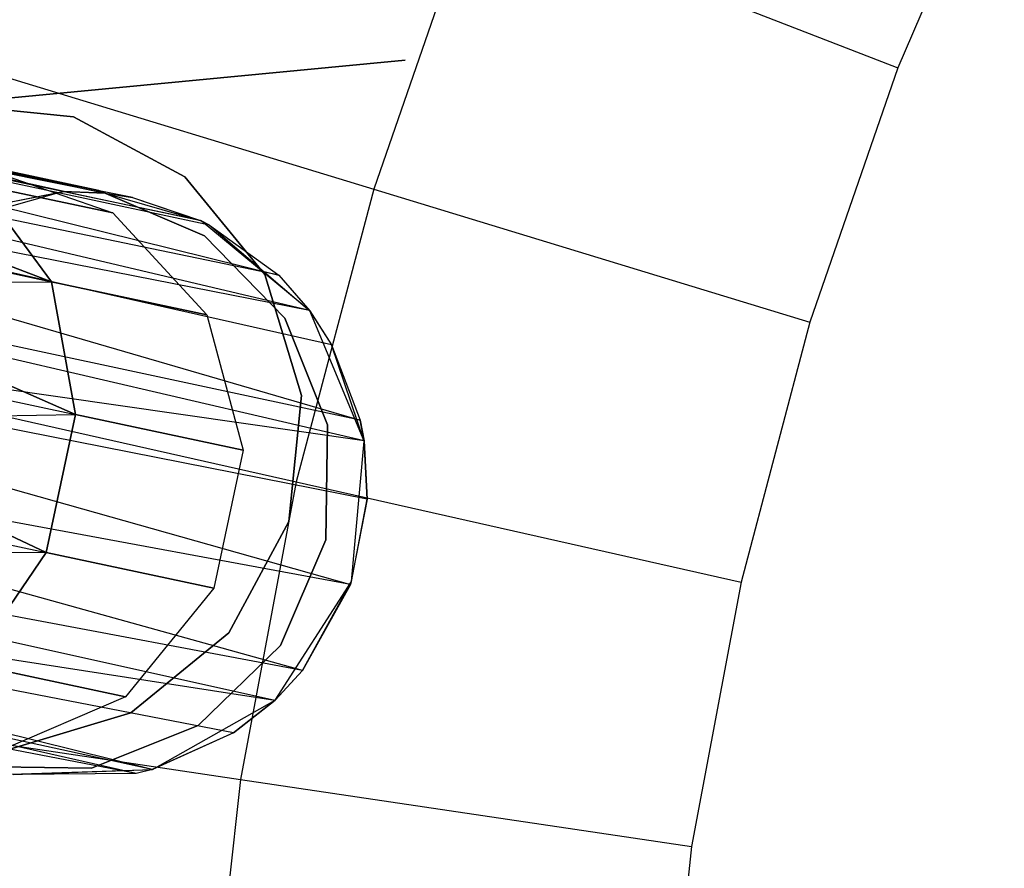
# Model space of a CAD drawing. Extents: x 0.3 to 7.1, y -3.38 to 3.38.
# Tile 128 of 256: x 2.25 to 2.58, y 0.17 to 0.46. Entities that reach past the tile are written whole.
import ezdxf

# ---------------------------------------------------------------- set-up
doc = ezdxf.new("R2010")
doc.units = 0
doc.header["$LTSCALE"] = 2.54
doc.layers.get('0').update_dxf_attribs({"linetype": 'CONTINUOUS'})

# ---------------------------------------------------------------- blocks, each defined once
blk = doc.blocks.new('SINGLES_B_BB_STL')
at = {"color": 0}
for p, q in [((2.57988, 0.53039, 5.4454), (2.54376, 0.44649, 5.4454)), ((2.57988, 0.53039, 5.4454), (2.54376, 0.44649, 5.4454)), ((2.39948, 0.50239, 5.32719), (2.36592, 0.40524, 5.32719)), ((2.39948, 0.50239, 5.32719), (2.36592, 0.40524, 5.32719)), ((2.39948, 0.50239, 5.32719), (2.54376, 0.44649, 5.4454)), ((2.39948, 0.50239, 5.32719), (2.54376, 0.44649, 5.4454)), ((1.97278, 0.46812, 41.57321), (2.27483, 0.40388, 41.70694)), ((2.26093, 0.40444, 41.71655), (1.97278, 0.46812, 41.57321)), ((2.26093, 0.40444, 41.71655), (1.97278, 0.46812, 41.57321)), ((1.97278, 0.46812, 41.57321), (2.27483, 0.40388, 41.70694)), ((1.98799, 0.46171, 41.54115), (2.33369, 0.37601, 41.66237)), ((2.27483, 0.40388, 41.70694), (1.98799, 0.46171, 41.54115)), ((2.28407, 0.40241, 41.70038), (1.98799, 0.46171, 41.54115)), ((2.27483, 0.40388, 41.70694), (1.98799, 0.46171, 41.54115)), ((2.3071, 0.39463, 41.68339), (1.98799, 0.46171, 41.54115)), ((2.28407, 0.40241, 41.70038), (1.98799, 0.46171, 41.54115)), ((2.3071, 0.39463, 41.68339), (1.98799, 0.46171, 41.54115)), ((2.31022, 0.39306, 41.68102), (1.98799, 0.46171, 41.54115)), ((2.31022, 0.39306, 41.68102), (1.98799, 0.46171, 41.54115)), ((1.98799, 0.46171, 41.54115), (2.33369, 0.37601, 41.66237)), ((2.37656, 0.4491, 41.9), (2.11186, 0.42361, 41.9)), ((2.11186, 0.42361, 41.7), (2.37656, 0.4491, 41.7)), ((2.37656, 0.4491, 41.9), (2.22135, 0.43411, 41.9)), ((2.37656, 0.4491, 41.7), (2.22135, 0.43411, 41.7)), ((2.22604, 0.44785, 5.19861), (2.36592, 0.40524, 5.32719)), ((2.22604, 0.44785, 5.19861), (2.36592, 0.40524, 5.32719)), ((2.33369, 0.37601, 41.66237), (1.99821, 0.44567, 41.51479)), ((2.33369, 0.37601, 41.66237), (1.99821, 0.44567, 41.51479)), ((2.3441, 0.36408, 41.65345), (1.99821, 0.44567, 41.51479)), ((2.3441, 0.36408, 41.65345), (1.99821, 0.44567, 41.51479)), ((2.54376, 0.44649, 5.4454), (2.51394, 0.36016, 5.4454)), ((2.54376, 0.44649, 5.4454), (2.51394, 0.36016, 5.4454)), ((2.00242, 0.43128, 41.50071), (2.36127, 0.32687, 41.6362)), ((2.3441, 0.36408, 41.65345), (2.00242, 0.43128, 41.50071)), ((2.3441, 0.36408, 41.65345), (2.00242, 0.43128, 41.50071)), ((2.35157, 0.35242, 41.64662), (2.00242, 0.43128, 41.50071)), ((2.35157, 0.35242, 41.64662), (2.00242, 0.43128, 41.50071)), ((2.00242, 0.43128, 41.50071), (2.36127, 0.32687, 41.6362)), ((2.22135, 0.43411, 41.9), (2.26405, 0.42981, 41.9)), ((2.26405, 0.42981, 41.7), (2.22135, 0.43411, 41.7)), ((2.26405, 0.42981, 41.7), (2.22135, 0.43411, 41.7)), ((2.22135, 0.43411, 41.9), (2.26405, 0.42981, 41.9)), ((2.26405, 0.42981, 41.9), (2.30186, 0.4095, 41.9)), ((2.30186, 0.4095, 41.7), (2.26405, 0.42981, 41.7)), ((2.26405, 0.42981, 41.7), (2.26405, 0.42981, 41.9)), ((2.26405, 0.42981, 41.7), (2.26405, 0.42981, 41.9)), ((2.30186, 0.4095, 41.7), (2.26405, 0.42981, 41.7)), ((2.26405, 0.42981, 41.9), (2.30186, 0.4095, 41.9)), ((2.17962, 0.42462, 14.22658), (2.27269, 0.40483, 14.22658)), ((2.27269, 0.40483, 14.02658), (2.17962, 0.42462, 14.02658)), ((2.17962, 0.42462, 14.22658), (2.27269, 0.40483, 14.22658)), ((2.27269, 0.40483, 14.02658), (2.17962, 0.42462, 14.02658)), ((2.25658, 0.37382, 13.95819), (2.15765, 0.41119, 13.89833)), ((2.15765, 0.41119, 14.36293), (2.25658, 0.37382, 14.30308)), ((2.25658, 0.37382, 13.95819), (2.15765, 0.41119, 13.89833)), ((2.15765, 0.41119, 14.36293), (2.25658, 0.37382, 14.30308)), ((2.23325, 0.41247, 14.08851), (2.27734, 0.3972, 14.07785)), ((2.23325, 0.41247, 14.17276), (2.27734, 0.3972, 14.18341)), ((2.23325, 0.41247, 14.08851), (2.27734, 0.3972, 14.07785)), ((2.23325, 0.41247, 14.17276), (2.27734, 0.3972, 14.18341)), ((2.30186, 0.4095, 41.9), (2.32901, 0.37626, 41.9)), ((2.32901, 0.37626, 41.7), (2.30186, 0.4095, 41.7)), ((2.30186, 0.4095, 41.7), (2.30186, 0.4095, 41.9)), ((2.30186, 0.4095, 41.7), (2.30186, 0.4095, 41.9)), ((2.32901, 0.37626, 41.7), (2.30186, 0.4095, 41.7)), ((2.30186, 0.4095, 41.9), (2.32901, 0.37626, 41.9)), ((2.26058, 0.40443, 41.90698), (2.2145, 0.39149, 41.90698)), ((2.26058, 0.40443, 41.90698), (2.2145, 0.39149, 41.90698)), ((2.22953, 0.39843, 41.73706), (2.26093, 0.40444, 41.71655)), ((2.22953, 0.39843, 41.73706), (2.26093, 0.40444, 41.71655)), ((2.22953, 0.39843, 41.73706), (2.26058, 0.40443, 41.90698)), ((2.22953, 0.39843, 41.73706), (2.26058, 0.40443, 41.90698)), ((2.23223, 0.40679, 13.9829), (2.25658, 0.37382, 13.95819)), ((2.25658, 0.37382, 14.30308), (2.23223, 0.40679, 14.27836)), ((2.27734, 0.3972, 14.07785), (2.23223, 0.40679, 13.9829)), ((2.27734, 0.3972, 14.07785), (2.23223, 0.40679, 13.9829)), ((2.23223, 0.40679, 13.9829), (2.25658, 0.37382, 13.95819)), ((2.23223, 0.40679, 14.27836), (2.27734, 0.3972, 14.18341)), ((2.23223, 0.40679, 14.27836), (2.27734, 0.3972, 14.18341)), ((2.25658, 0.37382, 14.30308), (2.23223, 0.40679, 14.27836)), ((2.26093, 0.40444, 41.71655), (2.26058, 0.40443, 41.90698)), ((2.26093, 0.40444, 41.71655), (2.26058, 0.40443, 41.90698)), ((2.3074, 0.39448, 41.90698), (2.26058, 0.40443, 41.90698)), ((2.27483, 0.40388, 41.70694), (2.26058, 0.40443, 41.90698)), ((2.3074, 0.39448, 41.90698), (2.26058, 0.40443, 41.90698)), ((2.27483, 0.40388, 41.70694), (2.26058, 0.40443, 41.90698)), ((2.26093, 0.40444, 41.71655), (2.27483, 0.40388, 41.70694)), ((2.26093, 0.40444, 41.71655), (2.27483, 0.40388, 41.70694)), ((2.27269, 0.40483, 14.22658), (2.30854, 0.38943, 14.22658)), ((2.30854, 0.38943, 14.02658), (2.27269, 0.40483, 14.02658)), ((2.27269, 0.40483, 14.02658), (2.27269, 0.40483, 14.22658)), ((2.27269, 0.40483, 14.02658), (2.27269, 0.40483, 14.22658)), ((2.30854, 0.38943, 14.02658), (2.27269, 0.40483, 14.02658)), ((2.27269, 0.40483, 14.22658), (2.30854, 0.38943, 14.22658)), ((2.36592, 0.40524, 5.32719), (2.33962, 0.30589, 5.32719)), ((2.36592, 0.40524, 5.32719), (2.33962, 0.30589, 5.32719)), ((2.36592, 0.40524, 5.32719), (2.51394, 0.36016, 5.4454)), ((2.36592, 0.40524, 5.32719), (2.51394, 0.36016, 5.4454)), ((2.36127, 0.32687, 41.6362), (2.00507, 0.4032, 41.48405)), ((2.36127, 0.32687, 41.6362), (2.00507, 0.4032, 41.48405)), ((2.36262, 0.31983, 41.63424), (2.00507, 0.4032, 41.48405)), ((2.36262, 0.31983, 41.63424), (2.00507, 0.4032, 41.48405)), ((2.27483, 0.40388, 41.70694), (2.28407, 0.40241, 41.70038)), ((2.27483, 0.40388, 41.70694), (2.28407, 0.40241, 41.70038)), ((2.27483, 0.40388, 41.70694), (2.3074, 0.39448, 41.90698)), ((2.27483, 0.40388, 41.70694), (2.3074, 0.39448, 41.90698)), ((2.28407, 0.40241, 41.70038), (2.3071, 0.39463, 41.68339)), ((2.28407, 0.40241, 41.70038), (2.3074, 0.39448, 41.90698)), ((2.28407, 0.40241, 41.70038), (2.3071, 0.39463, 41.68339)), ((2.28407, 0.40241, 41.70038), (2.3074, 0.39448, 41.90698)), ((2.27734, 0.3972, 14.07785), (2.30924, 0.36262, 14.06902)), ((2.27734, 0.3972, 14.18341), (2.27734, 0.3972, 14.07785)), ((2.27734, 0.3972, 14.18341), (2.27734, 0.3972, 14.07785)), ((2.27734, 0.3972, 14.18341), (2.30924, 0.36262, 14.19224)), ((2.27734, 0.3972, 14.07785), (2.30924, 0.36262, 14.06902)), ((2.27734, 0.3972, 14.18341), (2.30924, 0.36262, 14.19224)), ((2.3071, 0.39463, 41.68339), (2.31022, 0.39306, 41.68102)), ((2.3071, 0.39463, 41.68339), (2.31022, 0.39306, 41.68102)), ((2.3071, 0.39463, 41.68339), (2.3074, 0.39448, 41.90698)), ((2.3071, 0.39463, 41.68339), (2.3074, 0.39448, 41.90698)), ((2.34423, 0.36391, 41.90698), (2.3074, 0.39448, 41.90698)), ((2.31022, 0.39306, 41.68102), (2.3074, 0.39448, 41.90698)), ((2.34423, 0.36391, 41.90698), (2.3074, 0.39448, 41.90698)), ((2.31022, 0.39306, 41.68102), (2.3074, 0.39448, 41.90698)), ((2.16185, 0.39395, 13.88201), (2.25658, 0.37382, 13.95819)), ((2.16185, 0.39395, 13.88201), (2.25658, 0.37382, 13.95819)), ((2.16185, 0.39395, 14.37926), (2.25658, 0.37382, 14.30308)), ((2.16185, 0.39395, 14.37926), (2.25658, 0.37382, 14.30308)), ((2.31022, 0.39306, 41.68102), (2.33369, 0.37601, 41.66237)), ((2.31022, 0.39306, 41.68102), (2.33369, 0.37601, 41.66237)), ((2.31022, 0.39306, 41.68102), (2.34423, 0.36391, 41.90698)), ((2.31022, 0.39306, 41.68102), (2.34423, 0.36391, 41.90698)), ((2.30854, 0.38943, 14.22658), (2.33576, 0.36148, 14.22658)), ((2.33576, 0.36148, 14.02658), (2.30854, 0.38943, 14.02658)), ((2.30854, 0.38943, 14.02658), (2.30854, 0.38943, 14.22658)), ((2.30854, 0.38943, 14.02658), (2.30854, 0.38943, 14.22658)), ((2.33576, 0.36148, 14.02658), (2.30854, 0.38943, 14.02658)), ((2.30854, 0.38943, 14.22658), (2.33576, 0.36148, 14.22658)), ((2.32901, 0.37626, 41.9), (2.34138, 0.33516, 41.9)), ((2.34138, 0.33516, 41.7), (2.32901, 0.37626, 41.7)), ((2.32901, 0.37626, 41.7), (2.32901, 0.37626, 41.9)), ((2.32901, 0.37626, 41.7), (2.32901, 0.37626, 41.9)), ((2.34138, 0.33516, 41.7), (2.32901, 0.37626, 41.7)), ((2.32901, 0.37626, 41.9), (2.34138, 0.33516, 41.9)), ((2.33369, 0.37601, 41.66237), (2.3441, 0.36408, 41.65345)), ((2.33369, 0.37601, 41.66237), (2.3441, 0.36408, 41.65345)), ((2.33369, 0.37601, 41.66237), (2.34423, 0.36391, 41.90698)), ((2.33369, 0.37601, 41.66237), (2.34423, 0.36391, 41.90698)), ((2.00245, 0.37141, 41.47603), (2.35805, 0.27104, 41.63025)), ((2.36262, 0.31983, 41.63424), (2.00245, 0.37141, 41.47603)), ((2.36262, 0.31983, 41.63424), (2.00245, 0.37141, 41.47603)), ((2.3637, 0.29998, 41.63059), (2.00245, 0.37141, 41.47603)), ((2.3637, 0.29998, 41.63059), (2.00245, 0.37141, 41.47603)), ((2.00245, 0.37141, 41.47603), (2.35805, 0.27104, 41.63025)), ((2.16343, 0.37333, 13.86962), (2.25658, 0.37382, 13.95819)), ((2.16343, 0.37333, 13.86962), (2.25658, 0.37382, 13.95819)), ((2.16343, 0.37333, 14.39164), (2.25658, 0.37382, 14.30308)), ((2.16343, 0.37333, 14.39164), (2.25658, 0.37382, 14.30308)), ((2.26471, 0.32876, 13.94423), (2.16343, 0.37333, 13.86962)), ((2.16343, 0.37333, 14.39164), (2.26471, 0.32876, 14.31703)), ((2.26471, 0.32876, 13.94423), (2.16343, 0.37333, 13.86962)), ((2.16343, 0.37333, 14.39164), (2.26471, 0.32876, 14.31703)), ((2.25658, 0.37382, 13.95819), (2.26471, 0.32876, 13.94423)), ((2.26471, 0.32876, 14.31703), (2.25658, 0.37382, 14.30308)), ((2.30924, 0.36262, 14.06902), (2.25658, 0.37382, 13.95819)), ((2.30924, 0.36262, 14.06902), (2.25658, 0.37382, 13.95819)), ((2.25658, 0.37382, 13.95819), (2.26471, 0.32876, 13.94423)), ((2.25658, 0.37382, 14.30308), (2.30924, 0.36262, 14.19224)), ((2.25658, 0.37382, 14.30308), (2.30924, 0.36262, 14.19224)), ((2.26471, 0.32876, 14.31703), (2.25658, 0.37382, 14.30308)), ((2.30924, 0.36262, 14.06902), (2.32163, 0.31666, 14.06404)), ((2.30924, 0.36262, 14.19224), (2.30924, 0.36262, 14.06902)), ((2.30924, 0.36262, 14.19224), (2.30924, 0.36262, 14.06902)), ((2.30924, 0.36262, 14.19224), (2.32163, 0.31666, 14.19723)), ((2.30924, 0.36262, 14.06902), (2.32163, 0.31666, 14.06404)), ((2.30924, 0.36262, 14.19224), (2.32163, 0.31666, 14.19723)), ((2.33576, 0.36148, 14.22658), (2.35022, 0.32524, 14.22658)), ((2.35022, 0.32524, 14.02658), (2.33576, 0.36148, 14.02658)), ((2.33576, 0.36148, 14.02658), (2.33576, 0.36148, 14.22658)), ((2.33576, 0.36148, 14.02658), (2.33576, 0.36148, 14.22658)), ((2.35022, 0.32524, 14.02658), (2.33576, 0.36148, 14.02658)), ((2.33576, 0.36148, 14.22658), (2.35022, 0.32524, 14.22658)), ((2.3441, 0.36408, 41.65345), (2.35157, 0.35242, 41.64662)), ((2.34423, 0.36391, 41.90698), (2.3441, 0.36408, 41.65345)), ((2.34423, 0.36391, 41.90698), (2.3441, 0.36408, 41.65345)), ((2.3441, 0.36408, 41.65345), (2.35157, 0.35242, 41.64662)), ((2.36263, 0.31973, 41.90698), (2.34423, 0.36391, 41.90698)), ((2.34423, 0.36391, 41.90698), (2.35157, 0.35242, 41.64662)), ((2.34423, 0.36391, 41.90698), (2.35157, 0.35242, 41.64662)), ((2.36263, 0.31973, 41.90698), (2.34423, 0.36391, 41.90698)), ((2.51394, 0.36016, 5.4454), (2.49057, 0.27185, 5.4454)), ((2.51394, 0.36016, 5.4454), (2.49057, 0.27185, 5.4454)), ((2.35157, 0.35242, 41.64662), (2.36127, 0.32687, 41.6362)), ((2.36263, 0.31973, 41.90698), (2.35157, 0.35242, 41.64662)), ((2.36263, 0.31973, 41.90698), (2.35157, 0.35242, 41.64662)), ((2.35157, 0.35242, 41.64662), (2.36127, 0.32687, 41.6362)), ((2.16231, 0.35053, 13.86189), (2.26471, 0.32876, 13.94423)), ((2.16231, 0.35053, 13.86189), (2.26471, 0.32876, 13.94423)), ((2.16231, 0.35053, 14.39938), (2.26471, 0.32876, 14.31703)), ((2.16231, 0.35053, 14.39938), (2.26471, 0.32876, 14.31703)), ((2.35805, 0.27104, 41.63025), (1.99445, 0.33823, 41.47787)), ((2.35805, 0.27104, 41.63025), (1.99445, 0.33823, 41.47787)), ((2.34171, 0.24179, 41.63722), (1.99445, 0.33823, 41.47787)), ((2.34171, 0.24179, 41.63722), (1.99445, 0.33823, 41.47787)), ((2.19698, 0.33805, 5.19861), (2.33962, 0.30589, 5.32719)), ((2.19698, 0.33805, 5.19861), (2.33962, 0.30589, 5.32719)), ((2.34138, 0.33516, 41.9), (2.33708, 0.29246, 41.9)), ((2.33708, 0.29246, 41.7), (2.34138, 0.33516, 41.7)), ((2.33708, 0.29246, 41.7), (2.34138, 0.33516, 41.7)), ((2.34138, 0.33516, 41.9), (2.33708, 0.29246, 41.9)), ((2.34138, 0.33516, 41.7), (2.34138, 0.33516, 41.9)), ((2.34138, 0.33516, 41.7), (2.34138, 0.33516, 41.9)), ((2.15855, 0.32686, 13.85926), (2.26471, 0.32876, 13.94423)), ((2.15855, 0.32686, 13.85926), (2.26471, 0.32876, 13.94423)), ((2.15855, 0.32686, 14.40201), (2.26471, 0.32876, 14.31703)), ((2.15855, 0.32686, 14.40201), (2.26471, 0.32876, 14.31703)), ((2.26471, 0.32876, 13.94423), (2.25476, 0.28194, 13.94423)), ((2.25476, 0.28194, 14.31703), (2.26471, 0.32876, 14.31703)), ((2.26471, 0.32876, 13.94423), (2.25476, 0.28194, 13.94423)), ((2.25476, 0.28194, 14.31703), (2.26471, 0.32876, 14.31703)), ((2.32163, 0.31666, 14.06404), (2.26471, 0.32876, 13.94423)), ((2.32163, 0.31666, 14.06404), (2.26471, 0.32876, 13.94423)), ((2.26471, 0.32876, 14.31703), (2.32163, 0.31666, 14.19723)), ((2.26471, 0.32876, 14.31703), (2.32163, 0.31666, 14.19723)), ((2.25476, 0.28194, 13.94423), (2.15855, 0.32686, 13.85926)), ((2.15855, 0.32686, 14.40201), (2.25476, 0.28194, 14.31703)), ((2.25476, 0.28194, 13.94423), (2.15855, 0.32686, 13.85926)), ((2.15855, 0.32686, 14.40201), (2.25476, 0.28194, 14.31703)), ((2.35022, 0.32524, 14.22658), (2.34971, 0.28623, 14.22658)), ((2.34971, 0.28623, 14.02658), (2.35022, 0.32524, 14.02658)), ((2.34971, 0.28623, 14.02658), (2.35022, 0.32524, 14.02658)), ((2.35022, 0.32524, 14.22658), (2.34971, 0.28623, 14.22658)), ((2.35022, 0.32524, 14.02658), (2.35022, 0.32524, 14.22658)), ((2.35022, 0.32524, 14.02658), (2.35022, 0.32524, 14.22658)), ((2.36127, 0.32687, 41.6362), (2.36262, 0.31983, 41.63424)), ((2.36263, 0.31973, 41.90698), (2.36127, 0.32687, 41.6362)), ((2.36127, 0.32687, 41.6362), (2.36262, 0.31983, 41.63424)), ((2.36263, 0.31973, 41.90698), (2.36127, 0.32687, 41.6362)), ((2.3584, 0.27206, 41.90698), (2.36263, 0.31973, 41.90698)), ((2.3584, 0.27206, 41.90698), (2.36263, 0.31973, 41.90698)), ((2.36262, 0.31983, 41.63424), (2.3637, 0.29998, 41.63059)), ((2.36262, 0.31983, 41.63424), (2.3637, 0.29998, 41.63059)), ((2.36262, 0.31983, 41.63424), (2.36263, 0.31973, 41.90698)), ((2.36262, 0.31983, 41.63424), (2.36263, 0.31973, 41.90698)), ((2.3637, 0.29998, 41.63059), (2.36263, 0.31973, 41.90698)), ((2.3637, 0.29998, 41.63059), (2.36263, 0.31973, 41.90698)), ((2.32163, 0.31666, 14.06404), (2.31168, 0.26984, 14.06404)), ((2.32163, 0.31666, 14.19723), (2.31168, 0.26984, 14.19723)), ((2.32163, 0.31666, 14.06404), (2.31168, 0.26984, 14.06404)), ((2.32163, 0.31666, 14.19723), (2.31168, 0.26984, 14.19723)), ((2.32163, 0.31666, 14.19723), (2.32163, 0.31666, 14.06404)), ((2.32163, 0.31666, 14.19723), (2.32163, 0.31666, 14.06404)), ((2.34171, 0.24179, 41.63722), (1.98235, 0.30942, 41.48944)), ((2.34171, 0.24179, 41.63722), (1.98235, 0.30942, 41.48944)), ((2.33231, 0.23164, 41.6422), (1.98235, 0.30942, 41.48944)), ((2.33231, 0.23164, 41.6422), (1.98235, 0.30942, 41.48944)), ((2.33962, 0.30589, 5.32719), (2.32074, 0.20486, 5.32719)), ((2.33962, 0.30589, 5.32719), (2.32074, 0.20486, 5.32719)), ((2.33962, 0.30589, 5.32719), (2.49057, 0.27185, 5.4454)), ((2.33962, 0.30589, 5.32719), (2.49057, 0.27185, 5.4454)), ((2.15236, 0.30371, 13.86189), (2.25476, 0.28194, 13.94423)), ((2.15236, 0.30371, 13.86189), (2.25476, 0.28194, 13.94423)), ((2.15236, 0.30371, 14.39938), (2.25476, 0.28194, 14.31703)), ((2.15236, 0.30371, 14.39938), (2.25476, 0.28194, 14.31703)), ((2.3637, 0.29998, 41.63059), (2.35805, 0.27104, 41.63025)), ((2.3637, 0.29998, 41.63059), (2.35805, 0.27104, 41.63025)), ((2.3584, 0.27206, 41.90698), (2.3637, 0.29998, 41.63059)), ((2.3584, 0.27206, 41.90698), (2.3637, 0.29998, 41.63059)), ((2.33708, 0.29246, 41.9), (2.31677, 0.25465, 41.9)), ((2.31677, 0.25465, 41.7), (2.33708, 0.29246, 41.7)), ((2.31677, 0.25465, 41.7), (2.33708, 0.29246, 41.7)), ((2.33708, 0.29246, 41.9), (2.31677, 0.25465, 41.9)), ((2.33708, 0.29246, 41.7), (2.33708, 0.29246, 41.9)), ((2.33708, 0.29246, 41.7), (2.33708, 0.29246, 41.9)), ((2.33231, 0.23164, 41.6422), (1.96822, 0.28831, 41.50809)), ((2.31838, 0.22069, 41.65019), (1.96822, 0.28831, 41.50809)), ((2.33231, 0.23164, 41.6422), (1.96822, 0.28831, 41.50809)), ((2.31838, 0.22069, 41.65019), (1.96822, 0.28831, 41.50809)), ((2.29072, 0.20818, 41.66739), (1.96822, 0.28831, 41.50809)), ((2.29072, 0.20818, 41.66739), (1.96822, 0.28831, 41.50809)), ((2.34971, 0.28623, 14.22658), (2.33431, 0.25038, 14.22658)), ((2.33431, 0.25038, 14.02658), (2.34971, 0.28623, 14.02658)), ((2.33431, 0.25038, 14.02658), (2.34971, 0.28623, 14.02658)), ((2.34971, 0.28623, 14.22658), (2.33431, 0.25038, 14.22658)), ((2.34971, 0.28623, 14.02658), (2.34971, 0.28623, 14.22658)), ((2.34971, 0.28623, 14.02658), (2.34971, 0.28623, 14.22658)), ((2.14411, 0.28242, 13.86962), (2.25476, 0.28194, 13.94423)), ((2.14411, 0.28242, 13.86962), (2.25476, 0.28194, 13.94423)), ((2.14411, 0.28242, 14.39164), (2.25476, 0.28194, 14.31703)), ((2.14411, 0.28242, 14.39164), (2.25476, 0.28194, 14.31703)), ((2.25476, 0.28194, 13.94423), (2.22901, 0.24409, 13.95819)), ((2.22901, 0.24409, 14.30308), (2.25476, 0.28194, 14.31703)), ((2.25476, 0.28194, 13.94423), (2.22901, 0.24409, 13.95819)), ((2.22901, 0.24409, 14.30308), (2.25476, 0.28194, 14.31703)), ((2.31168, 0.26984, 14.06404), (2.25476, 0.28194, 13.94423)), ((2.31168, 0.26984, 14.06404), (2.25476, 0.28194, 13.94423)), ((2.25476, 0.28194, 14.31703), (2.31168, 0.26984, 14.19723)), ((2.25476, 0.28194, 14.31703), (2.31168, 0.26984, 14.19723)), ((2.29072, 0.20818, 41.66739), (1.96003, 0.28019, 41.52061)), ((2.29072, 0.20818, 41.66739), (1.96003, 0.28019, 41.52061)), ((2.28536, 0.20684, 41.67088), (1.96003, 0.28019, 41.52061)), ((2.28536, 0.20684, 41.67088), (1.96003, 0.28019, 41.52061)), ((2.28536, 0.20684, 41.67088), (1.94563, 0.27235, 41.54523)), ((2.28536, 0.20684, 41.67088), (1.94563, 0.27235, 41.54523)), ((2.33249, 0.23181, 41.90698), (2.3584, 0.27206, 41.90698)), ((2.33249, 0.23181, 41.90698), (2.3584, 0.27206, 41.90698)), ((2.34171, 0.24179, 41.63722), (2.3584, 0.27206, 41.90698)), ((2.34171, 0.24179, 41.63722), (2.3584, 0.27206, 41.90698)), ((2.35805, 0.27104, 41.63025), (2.34171, 0.24179, 41.63722)), ((2.35805, 0.27104, 41.63025), (2.34171, 0.24179, 41.63722)), ((2.35805, 0.27104, 41.63025), (2.3584, 0.27206, 41.90698)), ((2.35805, 0.27104, 41.63025), (2.3584, 0.27206, 41.90698)), ((2.49057, 0.27185, 5.4454), (2.47378, 0.18206, 5.4454)), ((2.49057, 0.27185, 5.4454), (2.47378, 0.18206, 5.4454)), ((2.31168, 0.26984, 14.06404), (2.28166, 0.2329, 14.06902)), ((2.31168, 0.26984, 14.19723), (2.28166, 0.2329, 14.19224)), ((2.31168, 0.26984, 14.06404), (2.28166, 0.2329, 14.06902)), ((2.31168, 0.26984, 14.19723), (2.28166, 0.2329, 14.19224)), ((2.31168, 0.26984, 14.19723), (2.31168, 0.26984, 14.06404)), ((2.31168, 0.26984, 14.19723), (2.31168, 0.26984, 14.06404)), ((2.31677, 0.25465, 41.9), (2.28353, 0.2275, 41.9)), ((2.28353, 0.2275, 41.7), (2.31677, 0.25465, 41.7)), ((2.28353, 0.2275, 41.7), (2.31677, 0.25465, 41.7)), ((2.31677, 0.25465, 41.9), (2.28353, 0.2275, 41.9)), ((2.31677, 0.25465, 41.7), (2.31677, 0.25465, 41.9)), ((2.31677, 0.25465, 41.7), (2.31677, 0.25465, 41.9)), ((2.33431, 0.25038, 14.22658), (2.30636, 0.22315, 14.22658)), ((2.30636, 0.22315, 14.02658), (2.33431, 0.25038, 14.02658)), ((2.30636, 0.22315, 14.02658), (2.33431, 0.25038, 14.02658)), ((2.33431, 0.25038, 14.22658), (2.30636, 0.22315, 14.22658)), ((2.33431, 0.25038, 14.02658), (2.33431, 0.25038, 14.22658)), ((2.33431, 0.25038, 14.02658), (2.33431, 0.25038, 14.22658)), ((2.28166, 0.2329, 14.06902), (2.22901, 0.24409, 13.95819)), ((2.28166, 0.2329, 14.06902), (2.22901, 0.24409, 13.95819)), ((2.22901, 0.24409, 14.30308), (2.28166, 0.2329, 14.19224)), ((2.22901, 0.24409, 14.30308), (2.28166, 0.2329, 14.19224)), ((2.34171, 0.24179, 41.63722), (2.33231, 0.23164, 41.6422)), ((2.34171, 0.24179, 41.63722), (2.33231, 0.23164, 41.6422)), ((2.33249, 0.23181, 41.90698), (2.34171, 0.24179, 41.63722)), ((2.33249, 0.23181, 41.90698), (2.34171, 0.24179, 41.63722)), ((2.28166, 0.2329, 14.06902), (2.23846, 0.21428, 14.07785)), ((2.28166, 0.2329, 14.19224), (2.23846, 0.21428, 14.18341)), ((2.28166, 0.2329, 14.06902), (2.23846, 0.21428, 14.07785)), ((2.28166, 0.2329, 14.19224), (2.23846, 0.21428, 14.18341)), ((2.28166, 0.2329, 14.19224), (2.28166, 0.2329, 14.06902)), ((2.28166, 0.2329, 14.19224), (2.28166, 0.2329, 14.06902)), ((2.29085, 0.20821, 41.90698), (2.33249, 0.23181, 41.90698)), ((2.29085, 0.20821, 41.90698), (2.33249, 0.23181, 41.90698)), ((2.31838, 0.22069, 41.65019), (2.33249, 0.23181, 41.90698)), ((2.31838, 0.22069, 41.65019), (2.33249, 0.23181, 41.90698)), ((2.33231, 0.23164, 41.6422), (2.31838, 0.22069, 41.65019)), ((2.33231, 0.23164, 41.6422), (2.31838, 0.22069, 41.65019)), ((2.33231, 0.23164, 41.6422), (2.33249, 0.23181, 41.90698)), ((2.33231, 0.23164, 41.6422), (2.33249, 0.23181, 41.90698)), ((2.28353, 0.2275, 41.9), (2.24243, 0.21513, 41.9)), ((2.24243, 0.21513, 41.7), (2.28353, 0.2275, 41.7)), ((2.24243, 0.21513, 41.7), (2.28353, 0.2275, 41.7)), ((2.28353, 0.2275, 41.9), (2.24243, 0.21513, 41.9)), ((2.28353, 0.2275, 41.7), (2.28353, 0.2275, 41.9)), ((2.28353, 0.2275, 41.7), (2.28353, 0.2275, 41.9)), ((2.17611, 0.2264, 5.19861), (2.32074, 0.20486, 5.32719)), ((2.17611, 0.2264, 5.19861), (2.32074, 0.20486, 5.32719)), ((2.30636, 0.22315, 14.22658), (2.27012, 0.20869, 14.22658)), ((2.27012, 0.20869, 14.02658), (2.30636, 0.22315, 14.02658)), ((2.27012, 0.20869, 14.02658), (2.30636, 0.22315, 14.02658)), ((2.30636, 0.22315, 14.22658), (2.27012, 0.20869, 14.22658)), ((2.31838, 0.22069, 41.65019), (2.29072, 0.20818, 41.66739)), ((2.31838, 0.22069, 41.65019), (2.29072, 0.20818, 41.66739)), ((2.31838, 0.22069, 41.65019), (2.29085, 0.20821, 41.90698)), ((2.31838, 0.22069, 41.65019), (2.29085, 0.20821, 41.90698)), ((2.30636, 0.22315, 14.02658), (2.30636, 0.22315, 14.22658)), ((2.30636, 0.22315, 14.02658), (2.30636, 0.22315, 14.22658)), ((2.27012, 0.20869, 14.22658), (2.2311, 0.2092, 14.22658)), ((2.2311, 0.2092, 14.02658), (2.27012, 0.20869, 14.02658)), ((2.2311, 0.2092, 14.02658), (2.27012, 0.20869, 14.02658)), ((2.27012, 0.20869, 14.22658), (2.2311, 0.2092, 14.22658)), ((2.24301, 0.20667, 41.90698), (2.29085, 0.20821, 41.90698)), ((2.24301, 0.20667, 41.90698), (2.29085, 0.20821, 41.90698)), ((2.24353, 0.20656, 41.69962), (2.29085, 0.20821, 41.90698)), ((2.24353, 0.20656, 41.69962), (2.29085, 0.20821, 41.90698)), ((2.27012, 0.20869, 14.02658), (2.27012, 0.20869, 14.22658)), ((2.27012, 0.20869, 14.02658), (2.27012, 0.20869, 14.22658)), ((2.29085, 0.20821, 41.90698), (2.28536, 0.20684, 41.67088)), ((2.29085, 0.20821, 41.90698), (2.28536, 0.20684, 41.67088)), ((2.29072, 0.20818, 41.66739), (2.28536, 0.20684, 41.67088)), ((2.29072, 0.20818, 41.66739), (2.28536, 0.20684, 41.67088)), ((2.29072, 0.20818, 41.66739), (2.29085, 0.20821, 41.90698)), ((2.29072, 0.20818, 41.66739), (2.29085, 0.20821, 41.90698)), ((2.28536, 0.20684, 41.67088), (2.24353, 0.20656, 41.69962)), ((2.28536, 0.20684, 41.67088), (2.24353, 0.20656, 41.69962)), ((2.32074, 0.20486, 5.32719), (2.30937, 0.10271, 5.32719)), ((2.32074, 0.20486, 5.32719), (2.30937, 0.10271, 5.32719)), ((2.32074, 0.20486, 5.32719), (2.47378, 0.18206, 5.4454)), ((2.32074, 0.20486, 5.32719), (2.47378, 0.18206, 5.4454)), ((2.47378, 0.18206, 5.4454), (2.46367, 0.09128, 5.4454)), ((2.47378, 0.18206, 5.4454), (2.46367, 0.09128, 5.4454))]:
    blk.add_line(p, q, dxfattribs=at)

msp = doc.modelspace()

# ---------------------------------------------------------------- block references
at = {"color": 0}
msp.add_blockref('SINGLES_B_BB_STL', (0, 0), dxfattribs=at)

doc.saveas('drawing.dxf')
